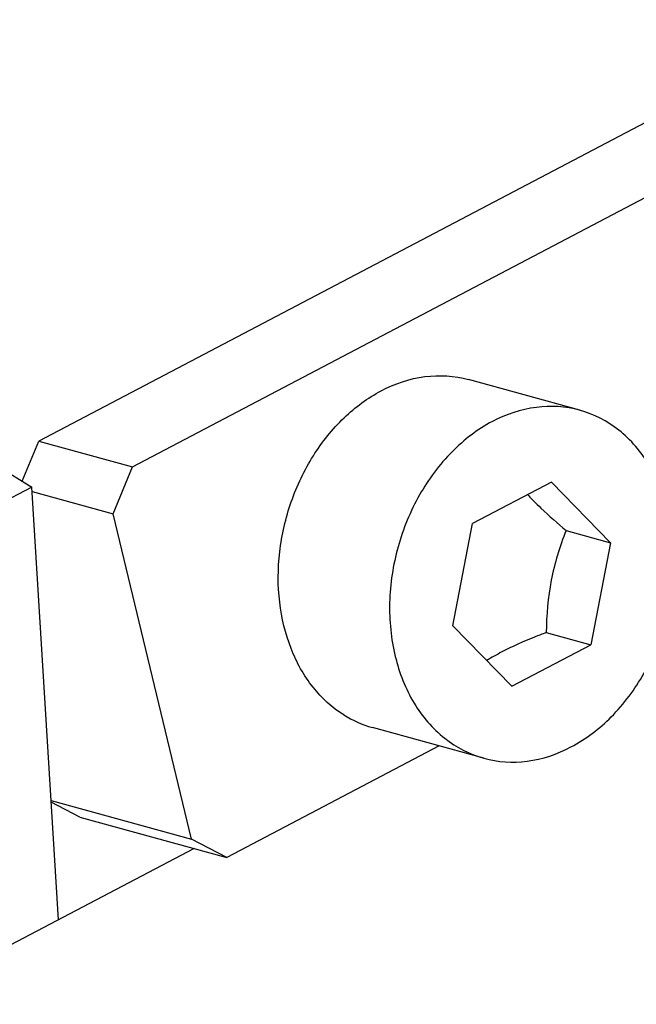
# Model space of a CAD drawing. Header units: millimetres. Extents: x -43833 to -38083, y -3638 to -2112.
# Tile 48 of 114: x -42603 to -42595, y -3247 to -3234. Entities that reach past the tile are written whole.
import ezdxf

# ---------------------------------------------------------------- set-up
doc = ezdxf.new("R2010")
doc.units = ezdxf.units.MM

msp = doc.modelspace()

# ---------------------------------------------------------------- linework, layer by layer
at = {"color": 7, "linetype": 'Continuous'}
for p, q in [((-42589.271, -3232.238), (-42602.892, -3239.394)), ((-42601.598, -3239.751), (-42587.976, -3232.595)), ((-42595.404, -3238.966), (-42596.945, -3238.541)), ((-42604.255, -3239.258), (-42602.989, -3240.03)), ((-42603.123, -3239.949), (-42602.892, -3239.394)), ((-42602.892, -3239.394), (-42601.598, -3239.751)), ((-42601.867, -3240.401), (-42601.598, -3239.751)), ((-42595.795, -3239.962), (-42596.887, -3240.536)), ((-42595.795, -3239.962), (-42594.977, -3240.802)), ((-42602.989, -3240.03), (-42606.962, -3242.118)), ((-42602.623, -3246.025), (-42602.989, -3240.03)), ((-42602.985, -3240.093), (-42601.867, -3240.401)), ((-42600.78, -3244.909), (-42601.867, -3240.401)), ((-42597.161, -3241.95), (-42596.887, -3240.536)), ((-42595.593, -3240.632), (-42594.977, -3240.802)), ((-42594.977, -3240.802), (-42595.251, -3242.216)), ((-42596.343, -3242.79), (-42597.161, -3241.95)), ((-42595.868, -3242.046), (-42595.251, -3242.216)), ((-42596.343, -3242.79), (-42595.251, -3242.216)), ((-42596.734, -3243.786), (-42598.275, -3243.361)), ((-42597.351, -3243.616), (-42600.293, -3245.161)), ((-42602.724, -3244.373), (-42600.78, -3244.909)), ((-42602.328, -3244.6), (-42602.723, -3244.396)), ((-42602.328, -3244.6), (-42600.293, -3245.161)), ((-42600.293, -3245.161), (-42600.78, -3244.909)), ((-42600.743, -3245.037), (-42606.596, -3248.113))]:
    msp.add_line(p, q, dxfattribs=at)
for centre, radius, start, end in [((-42593.026, -3237.23), 4.249, 223.1143, 224.4496), ((-42592.878, -3237.085), 4.456, 224.4426, 224.7232), ((-42594.917, -3245.297), 3.369, 117.6936, 121.7915), ((-42597.873, -3241.911), 1.505, 237.9349, 254.5156)]:
    msp.add_arc(centre, radius, start, end, dxfattribs=at)
for points, start_tangent, end_tangent in [([(-42598.154, -3238.697), (-42597.547, -3238.5), (-42596.946, -3238.541)], (0.885251, 0.465114), (0.964026, -0.265808)), ([(-42598.672, -3243.186), (-42599.097, -3242.802), (-42599.401, -3242.267), (-42599.559, -3241.625), (-42599.558, -3240.928), (-42599.398, -3240.233), (-42599.093, -3239.596), (-42598.666, -3239.07), (-42598.154, -3238.697)], (-0.847898, 0.530159), (0.885251, 0.465114)), ([(-42595.405, -3238.966), (-42596.005, -3238.926), (-42596.613, -3239.122)], (-0.964027, 0.265804), (-0.885251, -0.465114)), ([(-42595.525, -3243.63), (-42594.967, -3243.212), (-42594.516, -3242.613), (-42594.218, -3241.893), (-42594.102, -3241.122), (-42594.179, -3240.376), (-42594.441, -3239.728), (-42594.864, -3239.242), (-42595.405, -3238.966)], (0.885251, 0.465114), (-0.964027, 0.265804)), ([(-42596.613, -3239.122), (-42597.171, -3239.54), (-42597.622, -3240.139), (-42597.92, -3240.859), (-42598.036, -3241.63), (-42597.959, -3242.376), (-42597.697, -3243.024), (-42597.274, -3243.51), (-42596.733, -3243.786)], (-0.885251, -0.465114), (0.964027, -0.265804)), ([(-42596.044, -3240.221), (-42595.941, -3240.322), (-42595.593, -3240.632)], (0.703673, -0.710524), (0.762837, -0.64659)), ([(-42595.593, -3240.632), (-42595.799, -3241.32), (-42595.868, -3242.046)], (-0.367785, -0.929911), (-0.011772, -0.999931)), ([(-42595.868, -3242.046), (-42596.03, -3242.109), (-42596.483, -3242.314)], (-0.93699, -0.349356), (-0.885251, -0.465114)), ([(-42596.733, -3243.786), (-42596.133, -3243.827), (-42595.525, -3243.63)], (0.964027, -0.265804), (0.885251, 0.465114))]:
    msp.add_spline(points, degree=3, dxfattribs=dict(at, start_tangent=start_tangent, end_tangent=end_tangent))

doc.saveas('drawing.dxf')
